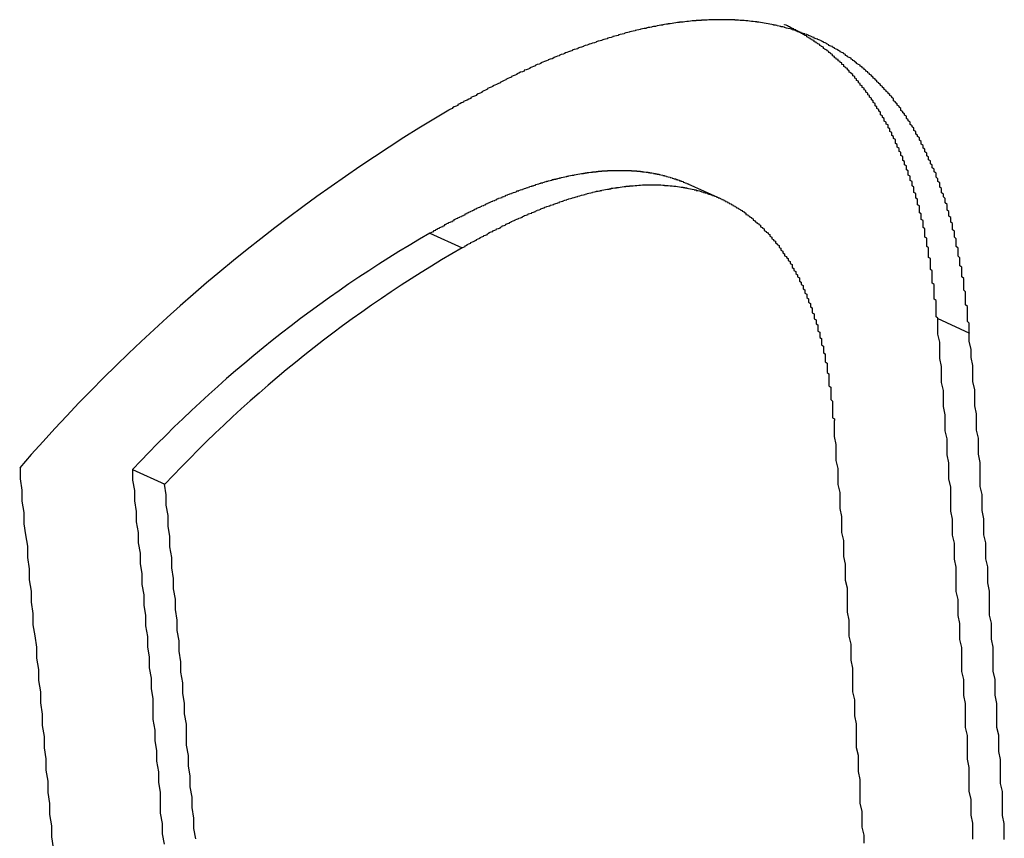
# Paper-space layout 'Layout1' of a CAD drawing. Extents: x -201 to 291, y 10 to 347.
# Tile 52 of 90: x 240.738 to 241.635, y 109.452 to 110.198. Entities that reach past the tile are written whole.
import ezdxf

# ---------------------------------------------------------------- set-up
doc = ezdxf.new("R2010")
doc.units = 0
doc.layers.add('DEFAULT', color=7, linetype='CONTINUOUS')
doc.layers.add('FTP-20T-40T', color=7, linetype='CONTINUOUS')

# ---------------------------------------------------------------- blocks, each defined once
blk = doc.blocks.new('SE6')
at = {"layer": 'FTP-20T-40T', "color": 7, "linetype": 'CONTINUOUS'}
for p, q in [((263.38236, 66.10975), (263.36468, 66.11771)), ((263.22473, 66.09105), (263.24229, 66.08323)), ((263.49955, 66.04513), (263.51715, 66.03692)), ((263.06375, 65.96306), (263.08132, 65.95517))]:
    blk.add_line(p, q, dxfattribs=at)
at = {"layer": 'FTP-20T-40T', "color": 7}
for points in [[(263.517, 66.0369, 0), (263.517, 66.0378, 0), (263.517, 66.0387, 0), (263.517, 66.0396, 0), (263.517, 66.0405, 0), (263.517, 66.0415, 0), (263.517, 66.0424, 0), (263.516, 66.0433, 0), (263.516, 66.0442, 0), (263.516, 66.0451, 0), (263.516, 66.046, 0), (263.516, 66.0469, 0), (263.516, 66.0478, 0), (263.516, 66.0487, 0), (263.516, 66.0496, 0), (263.516, 66.0505, 0), (263.516, 66.0514, 0), (263.515, 66.0523, 0), (263.515, 66.0532, 0), (263.515, 66.0541, 0), (263.515, 66.055, 0), (263.515, 66.0559, 0), (263.515, 66.0568, 0), (263.515, 66.0576, 0), (263.515, 66.0585, 0), (263.515, 66.0594, 0), (263.514, 66.0603, 0), (263.514, 66.0612, 0), (263.514, 66.0621, 0), (263.514, 66.063, 0), (263.514, 66.0639, 0), (263.514, 66.0648, 0), (263.514, 66.0656, 0), (263.514, 66.0665, 0), (263.513, 66.0674, 0), (263.513, 66.0683, 0), (263.513, 66.0692, 0), (263.513, 66.07, 0), (263.513, 66.0709, 0), (263.513, 66.0718, 0), (263.513, 66.0727, 0), (263.512, 66.0735, 0), (263.512, 66.0744, 0), (263.512, 66.0753, 0), (263.512, 66.0761, 0), (263.512, 66.077, 0), (263.512, 66.0778, 0), (263.511, 66.0787, 0), (263.511, 66.0796, 0), (263.511, 66.0804, 0), (263.511, 66.0813, 0), (263.511, 66.0821, 0), (263.511, 66.083, 0), (263.51, 66.0838, 0), (263.51, 66.0847, 0), (263.51, 66.0855, 0), (263.51, 66.0864, 0), (263.51, 66.0872, 0), (263.51, 66.088, 0), (263.509, 66.0889, 0), (263.509, 66.0897, 0), (263.509, 66.0905, 0), (263.509, 66.0914, 0), (263.509, 66.0922, 0), (263.508, 66.093, 0), (263.508, 66.0938, 0), (263.508, 66.0947, 0), (263.508, 66.0955, 0), (263.508, 66.0963, 0), (263.507, 66.0971, 0), (263.507, 66.0979, 0), (263.507, 66.0987, 0), (263.507, 66.0996, 0), (263.506, 66.1004, 0), (263.506, 66.1012, 0), (263.506, 66.102, 0), (263.506, 66.1028, 0), (263.505, 66.1036, 0), (263.505, 66.1044, 0), (263.505, 66.1052, 0), (263.505, 66.106, 0), (263.505, 66.1067, 0), (263.504, 66.1075, 0), (263.504, 66.1083, 0), (263.504, 66.1091, 0), (263.504, 66.1099, 0), (263.503, 66.1107, 0), (263.503, 66.1114, 0), (263.503, 66.1122, 0), (263.502, 66.113, 0), (263.502, 66.1138, 0), (263.502, 66.1145, 0), (263.502, 66.1153, 0), (263.501, 66.1161, 0), (263.501, 66.1168, 0), (263.501, 66.1176, 0), (263.501, 66.1183, 0), (263.5, 66.1191, 0), (263.5, 66.1199, 0), (263.5, 66.1206, 0), (263.499, 66.1214, 0), (263.499, 66.1221, 0), (263.499, 66.1228, 0), (263.499, 66.1236, 0), (263.498, 66.1243, 0), (263.498, 66.1251, 0), (263.498, 66.1258, 0), (263.497, 66.1265, 0), (263.497, 66.1273, 0), (263.497, 66.128, 0), (263.496, 66.1287, 0), (263.496, 66.1294, 0), (263.496, 66.1302, 0), (263.495, 66.1309, 0), (263.495, 66.1316, 0), (263.495, 66.1323, 0), (263.494, 66.133, 0), (263.494, 66.1337, 0), (263.494, 66.1344, 0), (263.493, 66.1351, 0), (263.493, 66.1359, 0), (263.493, 66.1366, 0), (263.492, 66.1372, 0), (263.492, 66.1379, 0), (263.492, 66.1386, 0), (263.491, 66.1393, 0), (263.491, 66.14, 0), (263.491, 66.1407, 0), (263.49, 66.1414, 0), (263.49, 66.1421, 0), (263.49, 66.1427, 0), (263.489, 66.1434, 0), (263.489, 66.1441, 0), (263.488, 66.1447, 0), (263.488, 66.1454, 0), (263.488, 66.1461, 0), (263.487, 66.1467, 0), (263.487, 66.1474, 0), (263.487, 66.148, 0), (263.486, 66.1487, 0), (263.486, 66.1493, 0), (263.485, 66.15, 0), (263.485, 66.1506, 0), (263.485, 66.1513, 0), (263.484, 66.1519, 0), (263.484, 66.1525, 0), (263.483, 66.1532, 0), (263.483, 66.1538, 0), (263.483, 66.1544, 0), (263.482, 66.155, 0), (263.482, 66.1557, 0), (263.481, 66.1563, 0), (263.481, 66.1569, 0), (263.48, 66.1575, 0), (263.48, 66.1581, 0), (263.48, 66.1587, 0), (263.479, 66.1593, 0), (263.479, 66.1599, 0), (263.478, 66.1605, 0), (263.478, 66.1611, 0), (263.477, 66.1616, 0), (263.477, 66.1622, 0), (263.476, 66.1628, 0), (263.476, 66.1634, 0), (263.476, 66.1639, 0), (263.475, 66.1645, 0), (263.475, 66.1651, 0), (263.474, 66.1656, 0), (263.474, 66.1662, 0), (263.473, 66.1667, 0), (263.473, 66.1673, 0), (263.472, 66.1678, 0), (263.472, 66.1684, 0), (263.471, 66.1689, 0), (263.471, 66.1695, 0), (263.47, 66.17, 0), (263.47, 66.1705, 0), (263.469, 66.171, 0), (263.469, 66.1716, 0), (263.468, 66.1721, 0), (263.468, 66.1726, 0), (263.467, 66.1731, 0), (263.467, 66.1736, 0), (263.466, 66.1741, 0), (263.466, 66.1746, 0), (263.465, 66.1751, 0), (263.465, 66.1756, 0), (263.464, 66.1761, 0), (263.464, 66.1766, 0), (263.463, 66.177, 0), (263.463, 66.1775, 0), (263.462, 66.178, 0), (263.462, 66.1785, 0), (263.461, 66.1789, 0), (263.461, 66.1794, 0), (263.46, 66.1798, 0), (263.46, 66.1803, 0), (263.459, 66.1807, 0), (263.459, 66.1812, 0), (263.458, 66.1816, 0), (263.458, 66.1821, 0), (263.457, 66.1825, 0), (263.456, 66.1829, 0), (263.456, 66.1834, 0), (263.455, 66.1838, 0), (263.455, 66.1842, 0), (263.454, 66.1846, 0), (263.454, 66.185, 0), (263.453, 66.1854, 0), (263.453, 66.1858, 0), (263.452, 66.1862, 0), (263.451, 66.1866, 0), (263.451, 66.187, 0), (263.45, 66.1874, 0), (263.45, 66.1878, 0), (263.449, 66.1882, 0), (263.449, 66.1886, 0), (263.448, 66.1889, 0), (263.447, 66.1893, 0), (263.447, 66.1897, 0), (263.446, 66.19, 0), (263.446, 66.1904, 0), (263.445, 66.1907, 0), (263.444, 66.1911, 0), (263.444, 66.1914, 0), (263.443, 66.1918, 0), (263.443, 66.1921, 0), (263.442, 66.1924, 0), (263.441, 66.1928, 0), (263.441, 66.1931, 0), (263.44, 66.1934, 0), (263.44, 66.1937, 0), (263.439, 66.1941, 0), (263.438, 66.1944, 0), (263.438, 66.1947, 0), (263.437, 66.195, 0), (263.437, 66.1953, 0), (263.436, 66.1956, 0), (263.435, 66.1959, 0), (263.435, 66.1962, 0), (263.434, 66.1964, 0), (263.433, 66.1967, 0), (263.433, 66.197, 0), (263.432, 66.1973, 0), (263.432, 66.1975, 0), (263.431, 66.1978, 0), (263.43, 66.1981, 0), (263.43, 66.1983, 0), (263.429, 66.1986, 0), (263.428, 66.1988, 0), (263.428, 66.1991, 0), (263.427, 66.1993, 0), (263.426, 66.1995, 0), (263.426, 66.1998, 0), (263.425, 66.2, 0), (263.424, 66.2002, 0), (263.424, 66.2004, 0), (263.423, 66.2006, 0), (263.423, 66.2009, 0), (263.422, 66.2011, 0), (263.421, 66.2013, 0), (263.421, 66.2015, 0), (263.42, 66.2017, 0), (263.419, 66.2019, 0), (263.419, 66.202, 0), (263.418, 66.2022, 0), (263.417, 66.2024, 0), (263.417, 66.2026, 0), (263.416, 66.2028, 0), (263.415, 66.2029, 0), (263.415, 66.2031, 0), (263.414, 66.2032, 0), (263.413, 66.2034, 0), (263.413, 66.2036, 0), (263.412, 66.2037, 0), (263.411, 66.2038, 0), (263.411, 66.204, 0), (263.41, 66.2041, 0), (263.409, 66.2043, 0), (263.408, 66.2044, 0), (263.408, 66.2045, 0), (263.407, 66.2046, 0), (263.406, 66.2048, 0), (263.406, 66.2049, 0), (263.405, 66.205, 0), (263.404, 66.2051, 0), (263.404, 66.2052, 0), (263.403, 66.2053, 0), (263.402, 66.2054, 0), (263.402, 66.2055, 0), (263.401, 66.2056, 0), (263.4, 66.2057, 0), (263.399, 66.2058, 0), (263.399, 66.2058, 0), (263.398, 66.2059, 0), (263.397, 66.206, 0), (263.397, 66.2061, 0), (263.396, 66.2061, 0), (263.395, 66.2062, 0), (263.395, 66.2062, 0), (263.394, 66.2063, 0), (263.393, 66.2063, 0), (263.392, 66.2064, 0), (263.392, 66.2064, 0), (263.391, 66.2065, 0), (263.39, 66.2065, 0), (263.39, 66.2066, 0), (263.389, 66.2066, 0), (263.388, 66.2066, 0), (263.387, 66.2066, 0), (263.387, 66.2067, 0), (263.386, 66.2067, 0), (263.385, 66.2067, 0), (263.385, 66.2067, 0), (263.384, 66.2067, 0), (263.383, 66.2067, 0), (263.382, 66.2067, 0), (263.382, 66.2067, 0), (263.381, 66.2067, 0), (263.38, 66.2067, 0), (263.38, 66.2067, 0), (263.379, 66.2067, 0), (263.378, 66.2066, 0), (263.377, 66.2066, 0), (263.377, 66.2066, 0), (263.376, 66.2066, 0), (263.375, 66.2065, 0), (263.374, 66.2065, 0), (263.374, 66.2065, 0), (263.373, 66.2064, 0), (263.372, 66.2064, 0), (263.372, 66.2063, 0), (263.371, 66.2063, 0), (263.37, 66.2062, 0), (263.369, 66.2062, 0), (263.369, 66.2061, 0), (263.368, 66.2061, 0), (263.367, 66.206, 0), (263.366, 66.2059, 0), (263.366, 66.2059, 0), (263.365, 66.2058, 0), (263.364, 66.2057, 0), (263.363, 66.2056, 0), (263.363, 66.2055, 0), (263.362, 66.2054, 0), (263.361, 66.2054, 0), (263.36, 66.2053, 0), (263.36, 66.2052, 0), (263.359, 66.2051, 0), (263.358, 66.205, 0), (263.357, 66.2049, 0), (263.357, 66.2048, 0), (263.356, 66.2046, 0), (263.355, 66.2045, 0), (263.354, 66.2044, 0), (263.354, 66.2043, 0), (263.353, 66.2042, 0), (263.352, 66.2041, 0), (263.351, 66.2039, 0), (263.351, 66.2038, 0), (263.35, 66.2037, 0), (263.349, 66.2035, 0), (263.348, 66.2034, 0), (263.348, 66.2033, 0), (263.347, 66.2031, 0), (263.346, 66.203, 0), (263.345, 66.2028, 0), (263.345, 66.2027, 0), (263.344, 66.2025, 0), (263.343, 66.2024, 0), (263.342, 66.2022, 0), (263.342, 66.202, 0), (263.341, 66.2019, 0), (263.34, 66.2017, 0), (263.339, 66.2015, 0), (263.339, 66.2014, 0), (263.338, 66.2012, 0), (263.337, 66.201, 0), (263.336, 66.2008, 0), (263.336, 66.2006, 0), (263.335, 66.2005, 0), (263.334, 66.2003, 0), (263.333, 66.2001, 0), (263.333, 66.1999, 0), (263.332, 66.1997, 0), (263.331, 66.1995, 0), (263.33, 66.1993, 0), (263.33, 66.1991, 0), (263.329, 66.1989, 0), (263.328, 66.1987, 0), (263.327, 66.1985, 0), (263.327, 66.1982, 0), (263.326, 66.198, 0), (263.325, 66.1978, 0), (263.324, 66.1976, 0), (263.324, 66.1974, 0), (263.323, 66.1971, 0), (263.322, 66.1969, 0), (263.321, 66.1967, 0), (263.321, 66.1964, 0), (263.32, 66.1962, 0), (263.319, 66.196, 0), (263.318, 66.1957, 0), (263.318, 66.1955, 0), (263.317, 66.1952, 0), (263.316, 66.195, 0), (263.315, 66.1948, 0), (263.315, 66.1945, 0), (263.314, 66.1942, 0), (263.313, 66.194, 0), (263.312, 66.1937, 0), (263.311, 66.1935, 0), (263.311, 66.1932, 0), (263.31, 66.1929, 0), (263.309, 66.1927, 0), (263.308, 66.1924, 0), (263.308, 66.1921, 0), (263.307, 66.1919, 0), (263.306, 66.1916, 0), (263.305, 66.1913, 0), (263.305, 66.191, 0), (263.304, 66.1907, 0), (263.303, 66.1905, 0), (263.302, 66.1902, 0), (263.302, 66.1899, 0), (263.301, 66.1896, 0), (263.3, 66.1893, 0), (263.299, 66.189, 0), (263.298, 66.1887, 0), (263.298, 66.1884, 0), (263.297, 66.1881, 0), (263.296, 66.1878, 0), (263.295, 66.1875, 0), (263.295, 66.1872, 0), (263.294, 66.1869, 0), (263.293, 66.1866, 0), (263.292, 66.1863, 0), (263.292, 66.186, 0), (263.291, 66.1856, 0), (263.29, 66.1853, 0), (263.289, 66.185, 0), (263.289, 66.1847, 0), (263.288, 66.1844, 0), (263.287, 66.184, 0), (263.286, 66.1837, 0), (263.285, 66.1834, 0), (263.285, 66.183, 0), (263.284, 66.1827, 0), (263.283, 66.1824, 0), (263.282, 66.182, 0), (263.282, 66.1817, 0), (263.281, 66.1814, 0), (263.28, 66.181, 0), (263.279, 66.1807, 0), (263.279, 66.1803, 0), (263.278, 66.18, 0), (263.277, 66.1796, 0), (263.276, 66.1793, 0), (263.276, 66.1789, 0), (263.275, 66.1785, 0), (263.274, 66.1782, 0), (263.273, 66.1778, 0), (263.272, 66.1774, 0), (263.272, 66.1771, 0), (263.271, 66.1767, 0), (263.27, 66.1763, 0), (263.269, 66.176, 0), (263.269, 66.1756, 0), (263.268, 66.1752, 0), (263.267, 66.1748, 0), (263.266, 66.1744, 0), (263.266, 66.1741, 0), (263.265, 66.1737, 0), (263.264, 66.1733, 0), (263.263, 66.1729, 0), (263.263, 66.1725, 0), (263.262, 66.1721, 0), (263.261, 66.1717, 0), (263.26, 66.1713, 0), (263.259, 66.1709, 0), (263.259, 66.1706, 0), (263.258, 66.1702, 0), (263.257, 66.1698, 0), (263.256, 66.1694, 0), (263.256, 66.169, 0), (263.255, 66.1686, 0), (263.254, 66.1681, 0), (263.253, 66.1677, 0), (263.253, 66.1673, 0), (263.252, 66.1669, 0), (263.251, 66.1665, 0), (263.25, 66.1661, 0), (263.25, 66.1657, 0), (263.249, 66.1653, 0), (263.248, 66.1649, 0), (263.247, 66.1645, 0), (263.247, 66.1641, 0), (263.246, 66.1636, 0), (263.245, 66.1632, 0), (263.244, 66.1628, 0), (263.243, 66.1624, 0), (263.243, 66.162, 0), (263.242, 66.1616, 0), (263.241, 66.1611, 0), (263.24, 66.1607, 0), (263.24, 66.1603, 0), (263.239, 66.1599, 0), (263.238, 66.1595, 0), (263.237, 66.159, 0), (263.237, 66.1586, 0), (263.236, 66.1582, 0), (263.235, 66.1578, 0)], [(263.5, 66.0451, 0), (263.499, 66.0458, 0), (263.499, 66.0465, 0), (263.499, 66.0472, 0), (263.499, 66.0478, 0), (263.499, 66.0485, 0), (263.499, 66.0492, 0), (263.499, 66.0499, 0), (263.499, 66.0506, 0), (263.499, 66.0512, 0), (263.499, 66.0519, 0), (263.499, 66.0526, 0), (263.499, 66.0533, 0), (263.499, 66.054, 0), (263.499, 66.0546, 0), (263.498, 66.0553, 0), (263.498, 66.056, 0), (263.498, 66.0567, 0), (263.498, 66.0573, 0), (263.498, 66.058, 0), (263.498, 66.0587, 0), (263.498, 66.0594, 0), (263.498, 66.06, 0), (263.498, 66.0607, 0), (263.498, 66.0614, 0), (263.498, 66.062, 0), (263.498, 66.0627, 0), (263.498, 66.0634, 0), (263.497, 66.0641, 0), (263.497, 66.0647, 0), (263.497, 66.0654, 0), (263.497, 66.0661, 0), (263.497, 66.0667, 0), (263.497, 66.0674, 0), (263.497, 66.0681, 0), (263.497, 66.0687, 0), (263.497, 66.0694, 0), (263.497, 66.0701, 0), (263.497, 66.0707, 0), (263.496, 66.0714, 0), (263.496, 66.0721, 0), (263.496, 66.0727, 0), (263.496, 66.0734, 0), (263.496, 66.0741, 0), (263.496, 66.0747, 0), (263.496, 66.0754, 0), (263.496, 66.076, 0), (263.496, 66.0767, 0), (263.496, 66.0774, 0), (263.495, 66.078, 0), (263.495, 66.0787, 0), (263.495, 66.0793, 0), (263.495, 66.08, 0), (263.495, 66.0806, 0), (263.495, 66.0813, 0), (263.495, 66.0819, 0), (263.495, 66.0826, 0), (263.495, 66.0832, 0), (263.494, 66.0839, 0), (263.494, 66.0845, 0), (263.494, 66.0852, 0), (263.494, 66.0858, 0), (263.494, 66.0865, 0), (263.494, 66.0871, 0), (263.494, 66.0878, 0), (263.494, 66.0884, 0), (263.493, 66.089, 0), (263.493, 66.0897, 0), (263.493, 66.0903, 0), (263.493, 66.091, 0), (263.493, 66.0916, 0), (263.493, 66.0922, 0), (263.493, 66.0929, 0), (263.493, 66.0935, 0), (263.492, 66.0941, 0), (263.492, 66.0948, 0), (263.492, 66.0954, 0), (263.492, 66.096, 0), (263.492, 66.0966, 0), (263.492, 66.0973, 0), (263.492, 66.0979, 0), (263.491, 66.0985, 0), (263.491, 66.0991, 0), (263.491, 66.0998, 0), (263.491, 66.1004, 0), (263.491, 66.101, 0), (263.491, 66.1016, 0), (263.49, 66.1022, 0), (263.49, 66.1029, 0), (263.49, 66.1035, 0), (263.49, 66.1041, 0), (263.49, 66.1047, 0), (263.49, 66.1053, 0), (263.49, 66.1059, 0), (263.489, 66.1065, 0), (263.489, 66.1071, 0), (263.489, 66.1077, 0), (263.489, 66.1083, 0), (263.489, 66.1089, 0), (263.489, 66.1095, 0), (263.488, 66.1101, 0), (263.488, 66.1107, 0), (263.488, 66.1113, 0), (263.488, 66.1119, 0), (263.488, 66.1125, 0), (263.487, 66.1131, 0), (263.487, 66.1137, 0), (263.487, 66.1143, 0), (263.487, 66.1149, 0), (263.487, 66.1155, 0), (263.487, 66.1161, 0), (263.486, 66.1167, 0), (263.486, 66.1173, 0), (263.486, 66.1179, 0), (263.486, 66.1184, 0), (263.486, 66.119, 0), (263.485, 66.1196, 0), (263.485, 66.1202, 0), (263.485, 66.1208, 0), (263.485, 66.1214, 0), (263.485, 66.1219, 0), (263.484, 66.1225, 0), (263.484, 66.1231, 0), (263.484, 66.1237, 0), (263.484, 66.1242, 0), (263.484, 66.1248, 0), (263.483, 66.1254, 0), (263.483, 66.1259, 0), (263.483, 66.1265, 0), (263.483, 66.1271, 0), (263.483, 66.1276, 0), (263.482, 66.1282, 0), (263.482, 66.1288, 0), (263.482, 66.1293, 0), (263.482, 66.1299, 0), (263.481, 66.1304, 0), (263.481, 66.131, 0), (263.481, 66.1316, 0), (263.481, 66.1321, 0), (263.481, 66.1327, 0), (263.48, 66.1332, 0), (263.48, 66.1338, 0), (263.48, 66.1343, 0), (263.48, 66.1349, 0), (263.479, 66.1354, 0), (263.479, 66.136, 0), (263.479, 66.1365, 0), (263.479, 66.137, 0), (263.478, 66.1376, 0), (263.478, 66.1381, 0), (263.478, 66.1387, 0), (263.478, 66.1392, 0), (263.477, 66.1397, 0), (263.477, 66.1403, 0), (263.477, 66.1408, 0), (263.477, 66.1413, 0), (263.477, 66.1419, 0), (263.476, 66.1424, 0), (263.476, 66.1429, 0), (263.476, 66.1435, 0), (263.475, 66.144, 0), (263.475, 66.1445, 0), (263.475, 66.145, 0), (263.475, 66.1456, 0), (263.474, 66.1461, 0), (263.474, 66.1466, 0), (263.474, 66.1471, 0), (263.474, 66.1476, 0), (263.473, 66.1481, 0), (263.473, 66.1486, 0), (263.473, 66.1492, 0), (263.473, 66.1497, 0), (263.472, 66.1502, 0), (263.472, 66.1507, 0), (263.472, 66.1512, 0), (263.471, 66.1517, 0), (263.471, 66.1522, 0), (263.471, 66.1527, 0), (263.471, 66.1532, 0), (263.47, 66.1537, 0), (263.47, 66.1542, 0), (263.47, 66.1547, 0), (263.469, 66.1552, 0), (263.469, 66.1557, 0), (263.469, 66.1561, 0), (263.469, 66.1566, 0), (263.468, 66.1571, 0), (263.468, 66.1576, 0), (263.468, 66.1581, 0), (263.467, 66.1586, 0), (263.467, 66.159, 0), (263.467, 66.1595, 0), (263.466, 66.16, 0), (263.466, 66.1605, 0), (263.466, 66.1609, 0), (263.466, 66.1614, 0), (263.465, 66.1619, 0), (263.465, 66.1624, 0), (263.465, 66.1628, 0), (263.464, 66.1633, 0), (263.464, 66.1637, 0), (263.464, 66.1642, 0), (263.463, 66.1647, 0), (263.463, 66.1651, 0), (263.463, 66.1656, 0), (263.462, 66.166, 0), (263.462, 66.1665, 0), (263.462, 66.1669, 0), (263.461, 66.1674, 0), (263.461, 66.1678, 0), (263.461, 66.1683, 0), (263.46, 66.1687, 0), (263.46, 66.1691, 0), (263.46, 66.1696, 0), (263.459, 66.17, 0), (263.459, 66.1704, 0), (263.459, 66.1709, 0), (263.458, 66.1713, 0), (263.458, 66.1717, 0), (263.458, 66.1722, 0), (263.457, 66.1726, 0), (263.457, 66.173, 0), (263.457, 66.1734, 0), (263.456, 66.1738, 0), (263.456, 66.1743, 0), (263.456, 66.1747, 0), (263.455, 66.1751, 0), (263.455, 66.1755, 0), (263.455, 66.1759, 0), (263.454, 66.1763, 0), (263.454, 66.1767, 0), (263.454, 66.1771, 0), (263.453, 66.1775, 0), (263.453, 66.1779, 0), (263.452, 66.1783, 0), (263.452, 66.1787, 0), (263.452, 66.1791, 0), (263.451, 66.1795, 0), (263.451, 66.1799, 0), (263.451, 66.1803, 0), (263.45, 66.1806, 0), (263.45, 66.181, 0), (263.449, 66.1814, 0), (263.449, 66.1818, 0), (263.449, 66.1822, 0), (263.448, 66.1825, 0), (263.448, 66.1829, 0), (263.448, 66.1833, 0), (263.447, 66.1836, 0), (263.447, 66.184, 0), (263.446, 66.1844, 0), (263.446, 66.1847, 0), (263.446, 66.1851, 0), (263.445, 66.1854, 0), (263.445, 66.1858, 0), (263.444, 66.1861, 0), (263.444, 66.1865, 0), (263.444, 66.1868, 0), (263.443, 66.1872, 0), (263.443, 66.1875, 0), (263.443, 66.1879, 0), (263.442, 66.1882, 0), (263.442, 66.1885, 0), (263.441, 66.1889, 0), (263.441, 66.1892, 0), (263.441, 66.1895, 0), (263.44, 66.1899, 0), (263.44, 66.1902, 0), (263.439, 66.1905, 0), (263.439, 66.1908, 0), (263.438, 66.1911, 0), (263.438, 66.1915, 0), (263.438, 66.1918, 0), (263.437, 66.1921, 0), (263.437, 66.1924, 0), (263.436, 66.1927, 0), (263.436, 66.193, 0), (263.436, 66.1933, 0), (263.435, 66.1936, 0), (263.435, 66.1939, 0), (263.434, 66.1942, 0), (263.434, 66.1945, 0), (263.433, 66.1948, 0), (263.433, 66.1951, 0), (263.433, 66.1954, 0), (263.432, 66.1957, 0), (263.432, 66.196, 0), (263.431, 66.1962, 0), (263.431, 66.1965, 0), (263.43, 66.1968, 0), (263.43, 66.1971, 0), (263.429, 66.1974, 0), (263.429, 66.1976, 0), (263.429, 66.1979, 0), (263.428, 66.1982, 0), (263.428, 66.1984, 0), (263.427, 66.1987, 0), (263.427, 66.199, 0), (263.426, 66.1992, 0), (263.426, 66.1995, 0), (263.425, 66.1997, 0), (263.425, 66.2, 0), (263.425, 66.2002, 0), (263.424, 66.2005, 0), (263.424, 66.2007, 0), (263.423, 66.201, 0), (263.423, 66.2012, 0), (263.422, 66.2014, 0), (263.422, 66.2017, 0), (263.421, 66.2019, 0), (263.421, 66.2022, 0), (263.42, 66.2024, 0), (263.42, 66.2026, 0), (263.42, 66.2028, 0), (263.419, 66.2031, 0), (263.419, 66.2033, 0), (263.418, 66.2035, 0), (263.418, 66.2037, 0), (263.417, 66.2039, 0), (263.417, 66.2041, 0)], [(263.225, 66.091, 0), (263.225, 66.0913, 0), (263.226, 66.0916, 0), (263.226, 66.0918, 0), (263.227, 66.0921, 0), (263.227, 66.0923, 0), (263.227, 66.0926, 0), (263.228, 66.0928, 0), (263.228, 66.0931, 0), (263.229, 66.0933, 0), (263.229, 66.0936, 0), (263.23, 66.0938, 0), (263.23, 66.0941, 0), (263.231, 66.0943, 0), (263.231, 66.0946, 0), (263.232, 66.0948, 0), (263.232, 66.0951, 0), (263.233, 66.0953, 0), (263.233, 66.0956, 0), (263.233, 66.0958, 0), (263.234, 66.0961, 0), (263.234, 66.0963, 0), (263.235, 66.0966, 0), (263.235, 66.0968, 0), (263.236, 66.0971, 0), (263.236, 66.0973, 0), (263.237, 66.0975, 0), (263.237, 66.0978, 0), (263.238, 66.098, 0), (263.238, 66.0983, 0), (263.238, 66.0985, 0), (263.239, 66.0988, 0), (263.239, 66.099, 0), (263.24, 66.0992, 0), (263.24, 66.0995, 0), (263.241, 66.0997, 0), (263.241, 66.1, 0), (263.242, 66.1002, 0), (263.242, 66.1004, 0), (263.243, 66.1007, 0), (263.243, 66.1009, 0), (263.244, 66.1011, 0), (263.244, 66.1014, 0), (263.244, 66.1016, 0), (263.245, 66.1018, 0), (263.245, 66.1021, 0), (263.246, 66.1023, 0), (263.246, 66.1025, 0), (263.247, 66.1028, 0), (263.247, 66.103, 0), (263.248, 66.1032, 0), (263.248, 66.1034, 0), (263.249, 66.1037, 0), (263.249, 66.1039, 0), (263.249, 66.1041, 0), (263.25, 66.1043, 0), (263.25, 66.1046, 0), (263.251, 66.1048, 0), (263.251, 66.105, 0), (263.252, 66.1052, 0), (263.252, 66.1054, 0), (263.253, 66.1057, 0), (263.253, 66.1059, 0), (263.254, 66.1061, 0), (263.254, 66.1063, 0), (263.255, 66.1065, 0), (263.255, 66.1067, 0), (263.255, 66.1069, 0), (263.256, 66.1072, 0), (263.256, 66.1074, 0), (263.257, 66.1076, 0), (263.257, 66.1078, 0), (263.258, 66.108, 0), (263.258, 66.1082, 0), (263.259, 66.1084, 0), (263.259, 66.1086, 0), (263.26, 66.1088, 0), (263.26, 66.109, 0), (263.261, 66.1092, 0), (263.261, 66.1094, 0), (263.261, 66.1096, 0), (263.262, 66.1098, 0), (263.262, 66.11, 0), (263.263, 66.1102, 0), (263.263, 66.1103, 0), (263.264, 66.1105, 0), (263.264, 66.1107, 0), (263.265, 66.1109, 0), (263.265, 66.1111, 0), (263.266, 66.1113, 0), (263.266, 66.1115, 0), (263.266, 66.1117, 0), (263.267, 66.1118, 0), (263.267, 66.112, 0), (263.268, 66.1122, 0), (263.268, 66.1124, 0), (263.269, 66.1126, 0), (263.269, 66.1127, 0), (263.27, 66.1129, 0), (263.27, 66.1131, 0), (263.271, 66.1133, 0), (263.271, 66.1134, 0), (263.272, 66.1136, 0), (263.272, 66.1138, 0), (263.272, 66.114, 0), (263.273, 66.1141, 0), (263.273, 66.1143, 0), (263.274, 66.1145, 0), (263.274, 66.1146, 0), (263.275, 66.1148, 0), (263.275, 66.1149, 0), (263.276, 66.1151, 0), (263.276, 66.1153, 0), (263.277, 66.1154, 0), (263.277, 66.1156, 0), (263.277, 66.1157, 0), (263.278, 66.1159, 0), (263.278, 66.1161, 0), (263.279, 66.1162, 0), (263.279, 66.1164, 0), (263.28, 66.1165, 0), (263.28, 66.1167, 0), (263.281, 66.1168, 0), (263.281, 66.117, 0), (263.282, 66.1171, 0), (263.282, 66.1173, 0), (263.282, 66.1174, 0), (263.283, 66.1176, 0), (263.283, 66.1177, 0), (263.284, 66.1178, 0), (263.284, 66.118, 0), (263.285, 66.1181, 0), (263.285, 66.1183, 0), (263.286, 66.1184, 0), (263.286, 66.1185, 0), (263.287, 66.1187, 0), (263.287, 66.1188, 0), (263.287, 66.1189, 0), (263.288, 66.1191, 0), (263.288, 66.1192, 0), (263.289, 66.1193, 0), (263.289, 66.1194, 0), (263.29, 66.1196, 0), (263.29, 66.1197, 0), (263.291, 66.1198, 0), (263.291, 66.1199, 0), (263.291, 66.1201, 0), (263.292, 66.1202, 0), (263.292, 66.1203, 0), (263.293, 66.1204, 0), (263.293, 66.1205, 0), (263.294, 66.1206, 0), (263.294, 66.1207, 0), (263.295, 66.1209, 0), (263.295, 66.121, 0), (263.296, 66.1211, 0), (263.296, 66.1212, 0), (263.296, 66.1213, 0), (263.297, 66.1214, 0), (263.297, 66.1215, 0), (263.298, 66.1216, 0), (263.298, 66.1217, 0), (263.299, 66.1218, 0), (263.299, 66.1219, 0), (263.3, 66.122, 0), (263.3, 66.1221, 0), (263.3, 66.1222, 0), (263.301, 66.1223, 0), (263.301, 66.1224, 0), (263.302, 66.1225, 0), (263.302, 66.1225, 0), (263.303, 66.1226, 0), (263.303, 66.1227, 0), (263.304, 66.1228, 0), (263.304, 66.1229, 0), (263.305, 66.123, 0), (263.305, 66.1231, 0), (263.305, 66.1231, 0), (263.306, 66.1232, 0), (263.306, 66.1233, 0), (263.307, 66.1234, 0), (263.307, 66.1234, 0), (263.308, 66.1235, 0), (263.308, 66.1236, 0), (263.309, 66.1236, 0), (263.309, 66.1237, 0), (263.309, 66.1238, 0), (263.31, 66.1238, 0), (263.31, 66.1239, 0), (263.311, 66.124, 0), (263.311, 66.124, 0), (263.312, 66.1241, 0), (263.312, 66.1241, 0), (263.313, 66.1242, 0), (263.313, 66.1242, 0), (263.313, 66.1243, 0), (263.314, 66.1243, 0), (263.314, 66.1244, 0), (263.315, 66.1244, 0), (263.315, 66.1245, 0), (263.316, 66.1245, 0), (263.316, 66.1246, 0), (263.317, 66.1246, 0), (263.317, 66.1247, 0), (263.317, 66.1247, 0), (263.318, 66.1247, 0), (263.318, 66.1248, 0), (263.319, 66.1248, 0), (263.319, 66.1248, 0), (263.32, 66.1249, 0), (263.32, 66.1249, 0), (263.32, 66.1249, 0), (263.321, 66.1249, 0), (263.321, 66.125, 0), (263.322, 66.125, 0), (263.322, 66.125, 0), (263.323, 66.125, 0), (263.323, 66.1251, 0), (263.324, 66.1251, 0), (263.324, 66.1251, 0), (263.324, 66.1251, 0), (263.325, 66.1251, 0), (263.325, 66.1251, 0), (263.326, 66.1251, 0), (263.326, 66.1251, 0), (263.327, 66.1251, 0), (263.327, 66.1251, 0), (263.327, 66.1251, 0), (263.328, 66.1251, 0), (263.328, 66.1251, 0), (263.329, 66.1251, 0), (263.329, 66.1251, 0), (263.33, 66.1251, 0), (263.33, 66.1251, 0), (263.331, 66.1251, 0), (263.331, 66.1251, 0), (263.331, 66.1251, 0), (263.332, 66.1251, 0), (263.332, 66.1251, 0), (263.333, 66.125, 0), (263.333, 66.125, 0), (263.334, 66.125, 0), (263.334, 66.125, 0), (263.334, 66.1249, 0), (263.335, 66.1249, 0), (263.335, 66.1249, 0), (263.336, 66.1249, 0), (263.336, 66.1248, 0), (263.336, 66.1248, 0), (263.337, 66.1248, 0), (263.337, 66.1247, 0), (263.338, 66.1247, 0), (263.338, 66.1246, 0), (263.339, 66.1246, 0), (263.339, 66.1245, 0), (263.339, 66.1245, 0), (263.34, 66.1245, 0), (263.34, 66.1244, 0), (263.341, 66.1243, 0), (263.341, 66.1243, 0), (263.342, 66.1242, 0), (263.342, 66.1242, 0), (263.342, 66.1241, 0), (263.343, 66.1241, 0), (263.343, 66.124, 0), (263.344, 66.1239, 0), (263.344, 66.1239, 0), (263.344, 66.1238, 0), (263.345, 66.1237, 0), (263.345, 66.1237, 0), (263.346, 66.1236, 0), (263.346, 66.1235, 0), (263.346, 66.1234, 0), (263.347, 66.1234, 0), (263.347, 66.1233, 0), (263.348, 66.1232, 0), (263.348, 66.1231, 0), (263.349, 66.123, 0), (263.349, 66.1229, 0), (263.349, 66.1228, 0), (263.35, 66.1227, 0), (263.35, 66.1227, 0), (263.351, 66.1226, 0), (263.351, 66.1225, 0), (263.351, 66.1224, 0), (263.352, 66.1223, 0), (263.352, 66.1222, 0), (263.353, 66.122, 0), (263.353, 66.1219, 0), (263.353, 66.1218, 0), (263.354, 66.1217, 0), (263.354, 66.1216, 0), (263.355, 66.1215, 0), (263.355, 66.1214, 0), (263.355, 66.1213, 0), (263.356, 66.1211, 0), (263.356, 66.121, 0), (263.356, 66.1209, 0), (263.357, 66.1208, 0), (263.357, 66.1206, 0), (263.358, 66.1205, 0), (263.358, 66.1204, 0), (263.358, 66.1202, 0), (263.359, 66.1201, 0), (263.359, 66.1199, 0), (263.36, 66.1198, 0), (263.36, 66.1197, 0), (263.36, 66.1195, 0), (263.361, 66.1194, 0), (263.361, 66.1192, 0), (263.362, 66.1191, 0), (263.362, 66.1189, 0), (263.362, 66.1188, 0), (263.363, 66.1186, 0), (263.363, 66.1184, 0), (263.363, 66.1183, 0), (263.364, 66.1181, 0), (263.364, 66.118, 0), (263.365, 66.1178, 0), (263.365, 66.1176, 0)], [(263.242, 66.0832, 0), (263.243, 66.0836, 0), (263.244, 66.0839, 0), (263.244, 66.0843, 0), (263.245, 66.0846, 0), (263.245, 66.085, 0), (263.246, 66.0853, 0), (263.247, 66.0857, 0), (263.247, 66.086, 0), (263.248, 66.0864, 0), (263.249, 66.0867, 0), (263.249, 66.087, 0), (263.25, 66.0874, 0), (263.25, 66.0877, 0), (263.251, 66.0881, 0), (263.252, 66.0884, 0), (263.252, 66.0888, 0), (263.253, 66.0891, 0), (263.254, 66.0894, 0), (263.254, 66.0898, 0), (263.255, 66.0901, 0), (263.256, 66.0904, 0), (263.256, 66.0908, 0), (263.257, 66.0911, 0), (263.257, 66.0914, 0), (263.258, 66.0918, 0), (263.259, 66.0921, 0), (263.259, 66.0924, 0), (263.26, 66.0928, 0), (263.261, 66.0931, 0), (263.261, 66.0934, 0), (263.262, 66.0937, 0), (263.263, 66.094, 0), (263.263, 66.0944, 0), (263.264, 66.0947, 0), (263.264, 66.095, 0), (263.265, 66.0953, 0), (263.266, 66.0956, 0), (263.266, 66.0959, 0), (263.267, 66.0963, 0), (263.268, 66.0966, 0), (263.268, 66.0969, 0), (263.269, 66.0972, 0), (263.269, 66.0975, 0), (263.27, 66.0978, 0), (263.271, 66.0981, 0), (263.271, 66.0984, 0), (263.272, 66.0987, 0), (263.273, 66.099, 0), (263.273, 66.0992, 0), (263.274, 66.0995, 0), (263.275, 66.0998, 0), (263.275, 66.1001, 0), (263.276, 66.1004, 0), (263.276, 66.1007, 0), (263.277, 66.1009, 0), (263.278, 66.1012, 0), (263.278, 66.1015, 0), (263.279, 66.1017, 0), (263.28, 66.102, 0), (263.28, 66.1023, 0), (263.281, 66.1025, 0), (263.282, 66.1028, 0), (263.282, 66.1031, 0), (263.283, 66.1033, 0), (263.283, 66.1036, 0), (263.284, 66.1038, 0), (263.285, 66.1041, 0), (263.285, 66.1043, 0), (263.286, 66.1046, 0), (263.287, 66.1048, 0), (263.287, 66.1051, 0), (263.288, 66.1053, 0), (263.288, 66.1056, 0), (263.289, 66.1058, 0), (263.29, 66.106, 0), (263.29, 66.1063, 0), (263.291, 66.1065, 0), (263.292, 66.1067, 0), (263.292, 66.1069, 0), (263.293, 66.1072, 0), (263.294, 66.1074, 0), (263.294, 66.1076, 0), (263.295, 66.1078, 0), (263.295, 66.1081, 0), (263.296, 66.1083, 0), (263.297, 66.1085, 0), (263.297, 66.1087, 0), (263.298, 66.1089, 0), (263.299, 66.1091, 0), (263.299, 66.1093, 0), (263.3, 66.1095, 0), (263.3, 66.1097, 0), (263.301, 66.1099, 0), (263.302, 66.1101, 0), (263.302, 66.1103, 0), (263.303, 66.1105, 0), (263.304, 66.1107, 0), (263.304, 66.1108, 0), (263.305, 66.111, 0), (263.305, 66.1112, 0), (263.306, 66.1114, 0), (263.307, 66.1116, 0), (263.307, 66.1117, 0), (263.308, 66.1119, 0), (263.309, 66.1121, 0), (263.309, 66.1122, 0), (263.31, 66.1124, 0), (263.31, 66.1126, 0), (263.311, 66.1127, 0), (263.312, 66.1129, 0), (263.312, 66.113, 0), (263.313, 66.1132, 0), (263.313, 66.1133, 0), (263.314, 66.1135, 0), (263.315, 66.1136, 0), (263.315, 66.1138, 0), (263.316, 66.1139, 0), (263.317, 66.114, 0), (263.317, 66.1142, 0), (263.318, 66.1143, 0), (263.318, 66.1144, 0), (263.319, 66.1145, 0), (263.32, 66.1147, 0), (263.32, 66.1148, 0), (263.321, 66.1149, 0), (263.322, 66.115, 0), (263.322, 66.1151, 0), (263.323, 66.1152, 0), (263.323, 66.1154, 0), (263.324, 66.1155, 0), (263.325, 66.1156, 0), (263.325, 66.1157, 0), (263.326, 66.1157, 0), (263.326, 66.1158, 0), (263.327, 66.1159, 0), (263.328, 66.116, 0), (263.328, 66.1161, 0), (263.329, 66.1162, 0), (263.33, 66.1163, 0), (263.33, 66.1163, 0), (263.331, 66.1164, 0), (263.331, 66.1165, 0), (263.332, 66.1166, 0), (263.333, 66.1166, 0), (263.333, 66.1167, 0), (263.334, 66.1167, 0), (263.334, 66.1168, 0), (263.335, 66.1168, 0), (263.336, 66.1169, 0), (263.336, 66.1169, 0), (263.337, 66.117, 0), (263.337, 66.117, 0), (263.338, 66.1171, 0), (263.339, 66.1171, 0), (263.339, 66.1171, 0), (263.34, 66.1172, 0), (263.34, 66.1172, 0), (263.341, 66.1172, 0), (263.342, 66.1172, 0), (263.342, 66.1172, 0), (263.343, 66.1173, 0), (263.343, 66.1173, 0), (263.344, 66.1173, 0), (263.345, 66.1173, 0), (263.345, 66.1173, 0), (263.346, 66.1173, 0), (263.346, 66.1173, 0), (263.347, 66.1173, 0), (263.348, 66.1172, 0), (263.348, 66.1172, 0), (263.349, 66.1172, 0), (263.349, 66.1172, 0), (263.35, 66.1172, 0), (263.351, 66.1171, 0), (263.351, 66.1171, 0), (263.352, 66.1171, 0), (263.352, 66.117, 0), (263.353, 66.117, 0), (263.354, 66.1169, 0), (263.354, 66.1169, 0), (263.355, 66.1168, 0), (263.355, 66.1168, 0), (263.356, 66.1167, 0), (263.356, 66.1167, 0), (263.357, 66.1166, 0), (263.358, 66.1165, 0), (263.358, 66.1165, 0), (263.359, 66.1164, 0), (263.359, 66.1163, 0), (263.36, 66.1162, 0), (263.36, 66.1162, 0), (263.361, 66.1161, 0), (263.362, 66.116, 0), (263.362, 66.1159, 0), (263.363, 66.1158, 0), (263.363, 66.1157, 0), (263.364, 66.1156, 0), (263.364, 66.1155, 0), (263.365, 66.1153, 0), (263.366, 66.1152, 0), (263.366, 66.1151, 0), (263.367, 66.115, 0), (263.367, 66.1149, 0), (263.368, 66.1147, 0), (263.368, 66.1146, 0), (263.369, 66.1145, 0), (263.369, 66.1143, 0), (263.37, 66.1142, 0), (263.371, 66.114, 0), (263.371, 66.1139, 0), (263.372, 66.1137, 0), (263.372, 66.1135, 0), (263.373, 66.1134, 0), (263.373, 66.1132, 0), (263.374, 66.113, 0), (263.374, 66.1129, 0), (263.375, 66.1127, 0), (263.375, 66.1125, 0), (263.376, 66.1123, 0), (263.377, 66.1121, 0), (263.377, 66.1119, 0), (263.378, 66.1117, 0), (263.378, 66.1115, 0), (263.379, 66.1113, 0), (263.379, 66.1111, 0), (263.38, 66.1109, 0), (263.38, 66.1107, 0), (263.381, 66.1105, 0), (263.381, 66.1102, 0), (263.382, 66.11, 0), (263.382, 66.1098, 0), (263.383, 66.1095, 0), (263.383, 66.1093, 0), (263.384, 66.1091, 0), (263.384, 66.1088, 0), (263.385, 66.1086, 0), (263.385, 66.1083, 0), (263.386, 66.108, 0), (263.386, 66.1078, 0), (263.387, 66.1075, 0), (263.387, 66.1072, 0), (263.388, 66.107, 0), (263.388, 66.1067, 0), (263.389, 66.1064, 0), (263.389, 66.1061, 0), (263.39, 66.1058, 0), (263.39, 66.1055, 0), (263.391, 66.1052, 0), (263.391, 66.1049, 0), (263.392, 66.1046, 0), (263.392, 66.1043, 0), (263.393, 66.104, 0), (263.393, 66.1037, 0), (263.394, 66.1033, 0), (263.394, 66.103, 0), (263.395, 66.1027, 0), (263.395, 66.1024, 0), (263.396, 66.102, 0), (263.396, 66.1017, 0), (263.396, 66.1013, 0), (263.397, 66.101, 0), (263.397, 66.1007, 0), (263.398, 66.1003, 0), (263.398, 66.0999, 0), (263.399, 66.0996, 0), (263.399, 66.0992, 0), (263.4, 66.0989, 0), (263.4, 66.0985, 0), (263.4, 66.0981, 0), (263.401, 66.0977, 0), (263.401, 66.0973, 0), (263.402, 66.097, 0), (263.402, 66.0966, 0), (263.403, 66.0962, 0), (263.403, 66.0958, 0), (263.404, 66.0954, 0), (263.404, 66.095, 0), (263.404, 66.0946, 0), (263.405, 66.0942, 0), (263.405, 66.0938, 0), (263.406, 66.0934, 0), (263.406, 66.0929, 0), (263.406, 66.0925, 0), (263.407, 66.0921, 0), (263.407, 66.0917, 0), (263.408, 66.0912, 0), (263.408, 66.0908, 0), (263.409, 66.0904, 0), (263.409, 66.0899, 0), (263.409, 66.0895, 0), (263.41, 66.089, 0), (263.41, 66.0886, 0), (263.41, 66.0881, 0), (263.411, 66.0877, 0), (263.411, 66.0872, 0), (263.412, 66.0867, 0), (263.412, 66.0863, 0), (263.412, 66.0858, 0), (263.413, 66.0853, 0), (263.413, 66.0849, 0), (263.414, 66.0844, 0), (263.414, 66.0839, 0), (263.414, 66.0834, 0), (263.415, 66.0829, 0), (263.415, 66.0824, 0), (263.415, 66.0819, 0), (263.416, 66.0814, 0), (263.416, 66.0809, 0), (263.416, 66.0804, 0), (263.417, 66.0799, 0), (263.417, 66.0794, 0), (263.417, 66.0789, 0), (263.418, 66.0784, 0), (263.418, 66.0779, 0), (263.419, 66.0774, 0), (263.419, 66.0768, 0), (263.419, 66.0763, 0), (263.42, 66.0758, 0), (263.42, 66.0752, 0), (263.42, 66.0747, 0), (263.421, 66.0742, 0), (263.421, 66.0736, 0), (263.421, 66.0731, 0), (263.421, 66.0725, 0), (263.422, 66.072, 0), (263.422, 66.0714, 0), (263.422, 66.0709, 0), (263.423, 66.0703, 0), (263.423, 66.0698, 0), (263.423, 66.0692, 0), (263.424, 66.0686, 0), (263.424, 66.0681, 0), (263.424, 66.0675, 0), (263.425, 66.0669, 0), (263.425, 66.0663, 0), (263.425, 66.0658, 0), (263.425, 66.0652, 0), (263.426, 66.0646, 0), (263.426, 66.064, 0), (263.426, 66.0634, 0), (263.427, 66.0628, 0), (263.427, 66.0622, 0), (263.427, 66.0616, 0), (263.427, 66.061, 0), (263.428, 66.0604, 0), (263.428, 66.0598, 0), (263.428, 66.0592, 0), (263.428, 66.0586, 0), (263.429, 66.058, 0), (263.429, 66.0574, 0), (263.429, 66.0568, 0), (263.429, 66.0562, 0), (263.43, 66.0556, 0), (263.43, 66.0549, 0), (263.43, 66.0543, 0), (263.43, 66.0537, 0), (263.431, 66.0531, 0), (263.431, 66.0524, 0), (263.431, 66.0518, 0), (263.431, 66.0512, 0), (263.432, 66.0506, 0), (263.432, 66.0499, 0), (263.432, 66.0493, 0), (263.432, 66.0486, 0), (263.432, 66.048, 0), (263.433, 66.0474, 0), (263.433, 66.0467, 0), (263.433, 66.0461, 0), (263.433, 66.0454, 0), (263.433, 66.0448, 0), (263.434, 66.0441, 0), (263.434, 66.0434, 0), (263.434, 66.0428, 0), (263.434, 66.0421, 0), (263.435, 66.0415, 0), (263.435, 66.0408, 0), (263.435, 66.0401, 0), (263.435, 66.0395, 0), (263.435, 66.0388, 0), (263.435, 66.0381, 0), (263.436, 66.0375, 0), (263.436, 66.0368, 0), (263.436, 66.0361, 0), (263.436, 66.0354, 0), (263.436, 66.0347, 0), (263.437, 66.0341, 0), (263.437, 66.0334, 0), (263.437, 66.0327, 0), (263.437, 66.032, 0), (263.437, 66.0313, 0), (263.437, 66.0306, 0), (263.438, 66.0299, 0), (263.438, 66.0292, 0), (263.438, 66.0285, 0), (263.438, 66.0278, 0), (263.438, 66.0271, 0), (263.438, 66.0264, 0), (263.439, 66.0257, 0), (263.439, 66.025, 0), (263.439, 66.0243, 0), (263.439, 66.0236, 0), (263.439, 66.0229, 0), (263.439, 66.0222, 0), (263.439, 66.0215, 0), (263.44, 66.0208, 0), (263.44, 66.02, 0), (263.44, 66.0193, 0), (263.44, 66.0186, 0), (263.44, 66.0179, 0), (263.44, 66.0172, 0), (263.44, 66.0164, 0), (263.44, 66.0157, 0), (263.441, 66.015, 0), (263.441, 66.0143, 0), (263.441, 66.0135, 0), (263.441, 66.0128, 0), (263.441, 66.0121, 0), (263.441, 66.0113, 0), (263.441, 66.0106, 0), (263.441, 66.0099, 0), (263.441, 66.0091, 0), (263.441, 66.0084, 0), (263.442, 66.0077, 0), (263.442, 66.0069, 0), (263.442, 66.0062, 0), (263.442, 66.0054, 0), (263.442, 66.0047, 0), (263.442, 66.0039, 0), (263.442, 66.0032, 0), (263.442, 66.0025, 0), (263.442, 66.0017, 0), (263.442, 66.001, 0), (263.443, 66.0002, 0), (263.443, 65.9995, 0), (263.443, 65.9987, 0), (263.443, 65.998, 0), (263.443, 65.9972, 0), (263.443, 65.9965, 0), (263.443, 65.9957, 0), (263.443, 65.995, 0), (263.443, 65.9942, 0), (263.443, 65.9935, 0), (263.443, 65.9927, 0), (263.443, 65.992, 0), (263.443, 65.9912, 0), (263.444, 65.9905, 0), (263.444, 65.9897, 0)]]:
    blk.add_polyline3d(points, dxfattribs=at)
at = {"layer": 'FTP-20T-40T', "color": 7, "linetype": 'CONTINUOUS'}
for points in [[(263.519, 65.7629, 0), (263.519, 65.7673, 0), (263.519, 65.7716, 0), (263.518, 65.7759, 0), (263.518, 65.7802, 0), (263.518, 65.7845, 0), (263.517, 65.7889, 0), (263.517, 65.7932, 0), (263.517, 65.7975, 0), (263.517, 65.8018, 0), (263.516, 65.8062, 0), (263.516, 65.8105, 0), (263.516, 65.8148, 0), (263.516, 65.8191, 0), (263.515, 65.8235, 0), (263.515, 65.8278, 0), (263.515, 65.8321, 0), (263.515, 65.8364, 0), (263.514, 65.8408, 0), (263.514, 65.8451, 0), (263.514, 65.8494, 0), (263.513, 65.8538, 0), (263.513, 65.8581, 0), (263.513, 65.8624, 0), (263.513, 65.8668, 0), (263.512, 65.8711, 0), (263.512, 65.8755, 0), (263.512, 65.8798, 0), (263.511, 65.8841, 0), (263.511, 65.8885, 0), (263.511, 65.8928, 0), (263.51, 65.8971, 0), (263.51, 65.9015, 0), (263.51, 65.9058, 0), (263.51, 65.9102, 0), (263.509, 65.9145, 0), (263.509, 65.9189, 0), (263.509, 65.9232, 0), (263.508, 65.9275, 0), (263.508, 65.9319, 0), (263.508, 65.9362, 0), (263.507, 65.9406, 0), (263.507, 65.9449, 0), (263.507, 65.9493, 0), (263.507, 65.9536, 0), (263.506, 65.958, 0), (263.506, 65.9623, 0), (263.506, 65.9667, 0), (263.505, 65.971, 0), (263.505, 65.9754, 0), (263.505, 65.9797, 0), (263.504, 65.9841, 0), (263.504, 65.9885, 0), (263.504, 65.9928, 0), (263.503, 65.9972, 0), (263.503, 66.0015, 0), (263.503, 66.0059, 0), (263.502, 66.0102, 0), (263.502, 66.0146, 0), (263.502, 66.019, 0), (263.501, 66.0233, 0), (263.501, 66.0277, 0), (263.501, 66.032, 0), (263.5, 66.0364, 0), (263.5, 66.0408, 0), (263.5, 66.0451, 0)], [(263.536, 65.7628, 0), (263.536, 65.7672, 0), (263.536, 65.7715, 0), (263.535, 65.7758, 0), (263.535, 65.7801, 0), (263.535, 65.7845, 0), (263.535, 65.7888, 0), (263.534, 65.7931, 0), (263.534, 65.7975, 0), (263.534, 65.8018, 0), (263.534, 65.8061, 0), (263.533, 65.8105, 0), (263.533, 65.8148, 0), (263.533, 65.8192, 0), (263.532, 65.8235, 0), (263.532, 65.8278, 0), (263.532, 65.8322, 0), (263.532, 65.8365, 0), (263.531, 65.8409, 0), (263.531, 65.8452, 0), (263.531, 65.8495, 0), (263.53, 65.8539, 0), (263.53, 65.8582, 0), (263.53, 65.8626, 0), (263.53, 65.8669, 0), (263.529, 65.8713, 0), (263.529, 65.8756, 0), (263.529, 65.88, 0), (263.528, 65.8843, 0), (263.528, 65.8887, 0), (263.528, 65.893, 0), (263.528, 65.8973, 0), (263.527, 65.9017, 0), (263.527, 65.9061, 0), (263.527, 65.9104, 0), (263.526, 65.9148, 0), (263.526, 65.9191, 0), (263.526, 65.9235, 0), (263.525, 65.9278, 0), (263.525, 65.9322, 0), (263.525, 65.9365, 0), (263.524, 65.9409, 0), (263.524, 65.9452, 0), (263.524, 65.9496, 0), (263.523, 65.954, 0), (263.523, 65.9583, 0), (263.523, 65.9627, 0), (263.523, 65.967, 0), (263.522, 65.9714, 0), (263.522, 65.9758, 0), (263.522, 65.9801, 0), (263.521, 65.9845, 0), (263.521, 65.9889, 0), (263.521, 65.9932, 0), (263.52, 65.9976, 0), (263.52, 66.002, 0), (263.52, 66.0063, 0), (263.519, 66.0107, 0), (263.519, 66.0151, 0), (263.519, 66.0194, 0), (263.518, 66.0238, 0), (263.518, 66.0282, 0), (263.517, 66.0326, 0), (263.517, 66.0369, 0)], [(263.46, 65.7608, 0), (263.46, 65.7651, 0), (263.459, 65.7694, 0), (263.459, 65.7737, 0), (263.459, 65.778, 0), (263.458, 65.7824, 0), (263.458, 65.7867, 0), (263.458, 65.791, 0), (263.458, 65.7953, 0), (263.457, 65.7996, 0), (263.457, 65.8039, 0), (263.457, 65.8082, 0), (263.456, 65.8125, 0), (263.456, 65.8168, 0), (263.456, 65.8211, 0), (263.456, 65.8254, 0), (263.455, 65.8297, 0), (263.455, 65.834, 0), (263.455, 65.8384, 0), (263.454, 65.8427, 0), (263.454, 65.847, 0), (263.454, 65.8513, 0), (263.454, 65.8556, 0), (263.453, 65.8599, 0), (263.453, 65.8642, 0), (263.453, 65.8686, 0), (263.452, 65.8729, 0), (263.452, 65.8772, 0), (263.452, 65.8815, 0), (263.451, 65.8858, 0), (263.451, 65.8902, 0), (263.451, 65.8945, 0), (263.451, 65.8988, 0), (263.45, 65.9031, 0), (263.45, 65.9074, 0), (263.45, 65.9118, 0), (263.449, 65.9161, 0), (263.449, 65.9204, 0), (263.449, 65.9247, 0), (263.448, 65.9291, 0), (263.448, 65.9334, 0), (263.448, 65.9377, 0), (263.447, 65.9421, 0), (263.447, 65.9464, 0), (263.447, 65.9507, 0), (263.446, 65.955, 0), (263.446, 65.9594, 0), (263.446, 65.9637, 0), (263.445, 65.968, 0), (263.445, 65.9724, 0), (263.445, 65.9767, 0), (263.444, 65.981, 0), (263.444, 65.9854, 0), (263.444, 65.9897, 0)], [(263.021, 65.7582, 0), (263.02, 65.7642, 0), (263.02, 65.7702, 0), (263.019, 65.7763, 0), (263.019, 65.7823, 0), (263.018, 65.7883, 0), (263.018, 65.7944, 0), (263.017, 65.8004, 0), (263.017, 65.8065, 0), (263.016, 65.8125, 0), (263.016, 65.8186, 0), (263.015, 65.8246, 0), (263.015, 65.8307, 0), (263.014, 65.8367, 0), (263.014, 65.8428, 0), (263.013, 65.8488, 0), (263.013, 65.8549, 0), (263.012, 65.8609, 0), (263.012, 65.867, 0), (263.011, 65.8731, 0), (263.01, 65.8791, 0), (263.01, 65.8852, 0), (263.009, 65.8913, 0), (263.009, 65.8973, 0), (263.008, 65.9034, 0), (263.008, 65.9094, 0), (263.007, 65.9155, 0), (263.007, 65.9216, 0), (263.006, 65.9277, 0), (263.005, 65.9337, 0), (263.005, 65.9398, 0), (263.004, 65.9459, 0), (263.004, 65.952, 0), (263.003, 65.958, 0), (263.003, 65.9641, 0)], [(263.081, 65.7602, 0), (263.08, 65.7658, 0), (263.08, 65.7714, 0), (263.079, 65.7771, 0), (263.079, 65.7827, 0), (263.079, 65.7883, 0), (263.078, 65.7939, 0), (263.078, 65.7995, 0), (263.077, 65.8052, 0), (263.077, 65.8108, 0), (263.076, 65.8164, 0), (263.076, 65.822, 0), (263.075, 65.8277, 0), (263.075, 65.8333, 0), (263.075, 65.8389, 0), (263.074, 65.8446, 0), (263.074, 65.8502, 0), (263.073, 65.8558, 0), (263.073, 65.8615, 0), (263.072, 65.8671, 0), (263.072, 65.8727, 0), (263.071, 65.8784, 0), (263.071, 65.884, 0), (263.07, 65.8896, 0), (263.07, 65.8953, 0), (263.069, 65.9009, 0), (263.069, 65.9066, 0), (263.068, 65.9122, 0), (263.068, 65.9179, 0), (263.067, 65.9235, 0), (263.067, 65.9291, 0), (263.066, 65.9348, 0), (263.066, 65.9404, 0), (263.065, 65.9461, 0), (263.065, 65.9517, 0), (263.064, 65.9574, 0), (263.064, 65.9631, 0)], [(263.098, 65.7632, 0), (263.097, 65.7688, 0), (263.097, 65.7744, 0), (263.096, 65.7801, 0), (263.096, 65.7857, 0), (263.095, 65.7913, 0), (263.095, 65.797, 0), (263.094, 65.8026, 0), (263.094, 65.8082, 0), (263.093, 65.8139, 0), (263.093, 65.8195, 0), (263.093, 65.8252, 0), (263.092, 65.8308, 0), (263.092, 65.8364, 0), (263.091, 65.8421, 0), (263.091, 65.8477, 0), (263.09, 65.8534, 0), (263.09, 65.859, 0), (263.089, 65.8647, 0), (263.089, 65.8703, 0), (263.088, 65.876, 0), (263.088, 65.8816, 0), (263.087, 65.8873, 0), (263.087, 65.8929, 0), (263.086, 65.8986, 0), (263.086, 65.9042, 0), (263.085, 65.9099, 0), (263.085, 65.9155, 0), (263.084, 65.9212, 0), (263.084, 65.9269, 0), (263.083, 65.9325, 0), (263.083, 65.9382, 0), (263.082, 65.9438, 0), (263.082, 65.9495, 0), (263.081, 65.9552, 0)]]:
    blk.add_polyline3d(points, dxfattribs=at)
for centre, radius, start, end in [((263.72014, 65.33916), 0.95151, 120.64695, 138.94365), ((263.57224, 65.48876), 0.69536, 119.98468, 136.99261), ((263.59045, 65.4804), 0.69615, 120.00822, 136.9998)]:
    blk.add_arc(centre, radius, start, end, dxfattribs=at)

psp = doc.layouts.get("Layout1")

# ---------------------------------------------------------------- block references
at = {"layer": 'DEFAULT', "xscale": 1.681103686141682, "yscale": 1.681103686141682, "zscale": 1.681103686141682}
psp.add_blockref('SE6', (-201.39622, -1.10273), dxfattribs=at)

doc.saveas('drawing.dxf')
